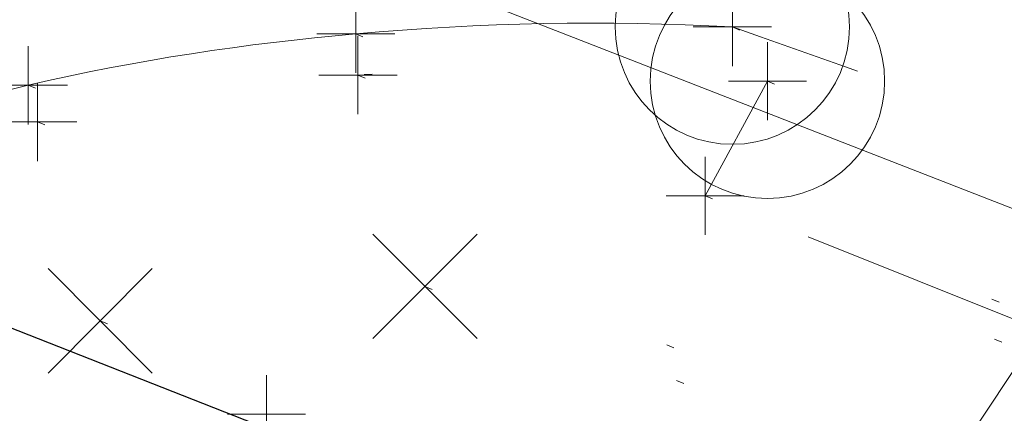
# Model space of a CAD drawing. Extents: x 413123 to 1465301, y 377724 to 504150.
# Tile 9 of 256: x 1463033.18 to 1463045.78, y 433293.6 to 433298.63. Entities that reach past the tile are written whole.
import ezdxf

# ---------------------------------------------------------------- set-up
doc = ezdxf.new("R2010")
doc.units = 0
doc.header["$MEASUREMENT"] = 0
for name, pattern in [('DGN Style 1', [8.732639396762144, 0.01453018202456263, -8.71810921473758]), ('DGN Style 3', [20.34225483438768, 14.53018202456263, -5.812072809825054]), ('DGN Style 5', [10.171127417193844, 4.35905460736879, -5.812072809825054]), ('ohcombex', [0])]:
    doc.linetypes.add(name, pattern=pattern)
for name, color, linetype, lineweight in [('DT_X_Contour_Minor', 136, 'DGN Style 3', 0), ('DT_X_Terrain_Ground_Line', 92, 'DGN Style 3', 13), ('GE_X_Cells', 40, 'Continuous', 0), ('PV_X_Curb', 120, 'DGN Style 1', 0), ('PV_X_EOP', 7, 'DGN Style 3', 0), ('PV_X_Walk', 120, 'DGN Style 5', 0), ('SV_X_Random_Point (Construction)', 7, 'Continuous', 0), ('UT_X_Overhead_Combined', 30, 'ohcombex', 0)]:
    doc.layers.add(name, color=color, linetype=linetype, lineweight=lineweight)
for name, color, linetype, lineweight, transparency in [('SV_Observation (Construction)', 97, 'DGN Style 1', 0, 0.9), ('SV_Setup (Construction)', 4, 'Continuous', 30, 0.9), ('SV_X_Shot_Marker (Construction)', 40, 'Continuous', 0, 0.5)]:
    doc.layers.add(name, color=color, linetype=linetype, lineweight=lineweight, transparency=transparency)

# ---------------------------------------------------------------- blocks, each defined once
blk = doc.blocks.new('SVPT_2630')
at = {"layer": 'SV_X_Shot_Marker (Construction)', "transparency": 33554495}
for p, q in [((0, 0.02500000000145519), (0, -0.02499999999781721)), ((-0.02499999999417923, 0), (0.02500000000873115, 0))]:
    blk.add_line(p, q, dxfattribs=at)
blk.add_point((0, 0), dxfattribs=at)
blk = doc.blocks.new('SVPT_2633')
at = {"layer": 'SV_X_Shot_Marker (Construction)', "transparency": 33554495}
for p, q in [((0, 0.02500000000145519), (0, -0.02500000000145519)), ((-0.02500000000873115, 0), (0.02499999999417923, 0))]:
    blk.add_line(p, q, dxfattribs=at)
blk.add_point((0, 0), dxfattribs=at)
blk = doc.blocks.new('SVPT_2634')
at = {"layer": 'SV_X_Shot_Marker (Construction)', "transparency": 33554495}
for p, q in [((0, 0.02500000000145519), (0, -0.02499999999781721)), ((-0.02499999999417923, 0), (0.02500000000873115, 0))]:
    blk.add_line(p, q, dxfattribs=at)
blk.add_point((0, 0), dxfattribs=at)
blk = doc.blocks.new('SVPT_2635')
at = {"layer": 'SV_X_Shot_Marker (Construction)', "transparency": 33554495}
for p, q in [((0, 0.02500000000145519), (0, -0.02499999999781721)), ((-0.02499999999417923, 0), (0.02500000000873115, 0))]:
    blk.add_line(p, q, dxfattribs=at)
blk.add_point((0, 0), dxfattribs=at)
blk = doc.blocks.new('PC_58')
at = {"layer": 'GE_X_Cells', "color": 52, "linetype": 'Continuous', "lineweight": 0}
blk.add_circle((0, 0), 0.075, dxfattribs=at)
blk = doc.blocks.new('SVPT_2640')
at = {"layer": 'SV_X_Shot_Marker (Construction)', "transparency": 33554495}
for p, q in [((0, 0.02500000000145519), (0, -0.02500000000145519)), ((-0.02499999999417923, 0), (0.02500000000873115, 0))]:
    blk.add_line(p, q, dxfattribs=at)
blk.add_point((0, 0), dxfattribs=at)
blk = doc.blocks.new('PC_59')
at = {"layer": 'GE_X_Cells', "color": 52, "linetype": 'Continuous', "lineweight": 0}
blk.add_circle((0, 0), 0.075, dxfattribs=at)
blk = doc.blocks.new('SVPT_2641')
at = {"layer": 'SV_X_Shot_Marker (Construction)', "transparency": 33554495}
for p, q in [((0, 0.02499999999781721), (0, -0.02500000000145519)), ((-0.02500000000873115, 0), (0.02499999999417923, 0))]:
    blk.add_line(p, q, dxfattribs=at)
blk.add_point((0, 0), dxfattribs=at)
blk = doc.blocks.new('SVPT_2642')
at = {"layer": 'SV_X_Shot_Marker (Construction)', "transparency": 33554495}
for p, q in [((1.455191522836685e-11, 0.02499999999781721), (1.455191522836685e-11, -0.02500000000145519)), ((-0.02499999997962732, 0), (0.02500000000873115, 0))]:
    blk.add_line(p, q, dxfattribs=at)
blk.add_point((1.455191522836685e-11, 0), dxfattribs=at)
blk = doc.blocks.new('SVPT_2643')
at = {"layer": 'SV_X_Shot_Marker (Construction)', "transparency": 33554495}
for p, q in [((0, 0.02500000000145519), (0, -0.02500000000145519)), ((-0.02499999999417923, 0), (0.02499999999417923, 0))]:
    blk.add_line(p, q, dxfattribs=at)
blk.add_point((0, 0), dxfattribs=at)
blk = doc.blocks.new('SVPT_2644')
at = {"layer": 'SV_X_Shot_Marker (Construction)', "transparency": 33554495}
for p, q in [((0, 0.02499999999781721), (0, -0.02500000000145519)), ((-0.02499999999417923, 0), (0.02500000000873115, 0))]:
    blk.add_line(p, q, dxfattribs=at)
blk.add_point((0, 0), dxfattribs=at)
blk = doc.blocks.new('X_578')
at = {"layer": 'SV_X_Random_Point (Construction)', "color": 7, "linetype": 'Continuous', "lineweight": 0, "transparency": 33554559}
for p, q in [((-0.03333333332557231, -0.03337500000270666), (0.03333333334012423, 0.03337499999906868)), ((-0.03333333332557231, 0.03337499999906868), (0.03333333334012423, -0.03337500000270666))]:
    blk.add_line(p, q, dxfattribs=at)
blk = doc.blocks.new('X_579')
at = {"layer": 'SV_X_Random_Point (Construction)', "color": 7, "linetype": 'Continuous', "lineweight": 0, "transparency": 33554559}
for p, q in [((-0.03333333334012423, -0.03337499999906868), (0.03333333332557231, 0.03337500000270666)), ((-0.03333333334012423, 0.03337500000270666), (0.03333333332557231, -0.03337499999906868))]:
    blk.add_line(p, q, dxfattribs=at)
blk = doc.blocks.new('*U5554', base_point=(1463158.719041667, 433438.2508333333, 579.5851666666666))
at = {"layer": 'DT_X_Contour_Minor', "elevation": 570.9999999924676, "flags": 128}
blk.add_lwpolyline([(1463009.796472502, 433261.168875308), (1463011.78215817, 433264.6803894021), (1463012.18799321, 433265.3971872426), (1463012.554490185, 433266.042646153), (1463012.881649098, 433266.6167661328), (1463013.169469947, 433267.1195471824), (1463014.420845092, 433269.2994012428), (1463019.893459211, 433272.9254937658), (1463020.153204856, 433274.935593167), (1463020.202159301, 433275.3127671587), (1463020.237703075, 433275.5828179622), (1463020.259836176, 433275.7457455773), (1463020.268558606, 433275.801550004), (1463020.273937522, 433275.8075308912), (1463020.286973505, 433275.8255635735), (1463020.322047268, 433275.8751759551), (1463020.37915881, 433275.9563680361), (1463020.458308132, 433276.0691398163), (1463020.698756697, 433276.4119708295), (1463020.868266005, 433276.5477448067), (1463021.196457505, 433276.6979434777), (1463021.683331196, 433276.862566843), (1463022.32888708, 433277.0416149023), (1463024.261945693, 433277.5383093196), (1463024.897747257, 433277.7013984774), (1463025.355357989, 433277.8181451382), (1463025.634777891, 433277.8885493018), (1463025.73600696, 433277.9126109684), (1463025.792630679, 433277.9167662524), (1463025.810514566, 433277.9236829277), (1463025.952399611, 433278.0738978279), (1463026.370390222, 433278.5215782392), (1463027.064486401, 433279.2667241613), (1463028.034688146, 433280.3093355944), (1463033.206542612, 433285.8689418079), (1463036.811969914, 433288.1031858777), (1463037.519382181, 433288.5539021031), (1463038.096435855, 433288.9485176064), (1463038.543130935, 433289.2870323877), (1463038.85946742, 433289.5694464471), (1463039.529219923, 433290.2477496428), (1463039.763360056, 433290.4733799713), (1463039.963466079, 433290.6415435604), (1463040.129537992, 433290.7522404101), (1463040.261575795, 433290.8054705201), (1463040.568297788, 433290.8707951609), (1463040.712714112, 433290.8856973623), (1463040.915921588, 433290.8814104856), (1463041.177920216, 433290.8579345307), (1463041.498709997, 433290.8152694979), (1463043.132908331, 433290.5713914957), (1463043.812184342, 433291.1962678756), (1463043.979676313, 433291.3734929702), (1463044.191033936, 433291.6373640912), (1463044.446257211, 433291.9878812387), (1463044.745346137, 433292.4250444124), (1463046.243447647, 433294.6673132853), (1463047.752313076, 433294.8105423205), (1463048.054738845, 433294.8353149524), (1463048.315359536, 433294.848248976), (1463048.534175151, 433294.8493443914), (1463048.71118569, 433294.8386011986), (1463049.127473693, 433294.794167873), (1463049.408280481, 433294.7356881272), (1463049.938484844, 433294.5935738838), (1463050.718086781, 433294.3678251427), (1463051.747086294, 433294.0584419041), (1463057.131011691, 433292.4195062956), (1463057.385113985, 433292.3253271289), (1463057.433293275, 433292.3074966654), (1463057.468930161, 433292.2943677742), (1463057.492024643, 433292.2859404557), (1463057.502576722, 433292.2822147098), (1463057.513992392, 433292.2785481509), (1463057.714762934, 433292.2018868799), (1463058.308512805, 433291.974652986), (1463059.295242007, 433291.5968464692), (1463060.674950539, 433291.0684673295), (1463064.878145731, 433289.4586927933), (1463066.328404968, 433288.9036778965), (1463067.526786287, 433288.4459641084), (1463068.473289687, 433288.0855514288), (1463069.167915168, 433287.8224398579), (1463070.684412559, 433287.2505438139), (1463071.409318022, 433286.9757210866), (1463072.446661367, 433286.5801749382), (1463073.796442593, 433286.0639053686), (1463075.458661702, 433285.4269123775), (1463080.307829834, 433283.5672998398), (1463082.112742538, 433282.8765559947), (1463083.890604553, 433282.1990338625), (1463085.641415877, 433281.5347334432), (1463087.365176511, 433280.8836547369), (1463091.925803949, 433279.1650738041), (1463093.522109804, 433278.5610658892), (1463094.89055679, 433278.0379778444), (1463096.031144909, 433277.5958096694), (1463096.943874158, 433277.2345613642), (1463099.074007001, 433276.3791257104), (1463100.004027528, 433276.0082480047), (1463101.196489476, 433275.5371916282), (1463102.651392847, 433274.9659565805), (1463104.36873764, 433274.294542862), (1463109.298245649, 433272.3705347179), (1463111.0014606, 433271.7017367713), (1463112.413974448, 433271.1383490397), (1463113.535787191, 433270.680371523), (1463114.366898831, 433270.3278042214), (1463116.195595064, 433269.5281717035), (1463116.827831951, 433269.2529667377), (1463117.353020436, 433269.0270762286), (1463117.771160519, 433268.8505001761), (1463118.0822522, 433268.7232385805), (1463118.769098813, 433268.449626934), (1463119.233134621, 433268.2659624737), (1463120.110107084, 433267.9201778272), (1463121.400016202, 433267.4122729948), (1463123.102861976, 433266.7422479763), (1463128.194366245, 433264.7393543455), (1463129.906589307, 433264.0691726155), (1463131.22463029, 433263.5607976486), (1463132.148489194, 433263.2142294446), (1463132.67816602, 433263.0294680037), (1463133.565061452, 433262.7525131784), (1463134.136427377, 433262.5542813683), (1463135.185353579, 433262.1673020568), (1463136.711840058, 433261.5915752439), (1463138.715886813, 433260.8271009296), (1463149.18241232, 433256.819143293)], dxfattribs=at)

msp = doc.modelspace()

# ---------------------------------------------------------------- linework, layer by layer
at = {"layer": 'PV_X_Curb'}
for points, knots in [([(1463034.114341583, 433358.5354235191, 570.967442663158), (1463034.382762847, 433357.8525596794, 570.9829174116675), (1463034.902669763, 433356.6746703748, 570.9791408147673), (1463036.322057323, 433354.5205973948, 570.6849760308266), (1463037.748960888, 433352.2020754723, 570.6878951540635), (1463040.018756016, 433349.1857511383, 570.9427811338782), (1463042.639031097, 433346.7780487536, 570.7955674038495), (1463044.970687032, 433345.5933757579, 570.8824061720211), (1463045.921303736, 433345.2188641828, 570.878208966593), (1463051.106075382, 433343.1762354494, 570.8553169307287), (1463056.290847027, 433341.1336067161, 570.8324248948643), (1463061.475618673, 433339.0909779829, 570.809532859), (1463062.018547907, 433338.9041474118, 570.7725412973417), (1463062.561477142, 433338.7173168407, 570.7355497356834), (1463063.104406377, 433338.5304862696, 570.6985581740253), (1463069.657625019, 433335.9461940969, 570.7210719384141), (1463076.21084366, 433333.3619019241, 570.7435857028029), (1463082.764062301, 433330.7776097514, 570.7660994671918), (1463087.246478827, 433329.0023655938, 570.8028168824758), (1463091.728895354, 433327.2271214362, 570.8395342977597), (1463096.211311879, 433325.4518772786, 570.8762517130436), (1463096.878442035, 433325.1897515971, 570.9638925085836), (1463097.545572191, 433324.9276259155, 571.0515333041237), (1463098.212702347, 433324.6655002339, 571.1391740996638), (1463104.831686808, 433322.094946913, 571.1640382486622), (1463111.45067127, 433319.524393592, 571.1889023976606), (1463118.069655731, 433316.953840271, 571.2137665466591), (1463125.957183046, 433313.9138789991, 571.1851535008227), (1463133.844710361, 433310.8739177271, 571.1565404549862), (1463141.732237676, 433307.8339564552, 571.1279274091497), (1463145.767175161, 433306.241790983, 571.1313455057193), (1463149.802112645, 433304.6496255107, 571.134763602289), (1463153.83705013, 433303.0574600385, 571.1381816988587), (1463154.355066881, 433302.8054079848, 571.0924572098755), (1463154.873083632, 433302.5533559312, 571.0467327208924), (1463155.391100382, 433302.3013038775, 571.0010082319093), (1463159.740180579, 433300.5574304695, 571.007755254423), (1463164.089260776, 433298.8135570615, 571.0145022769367), (1463168.438340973, 433297.0696836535, 571.0212492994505), (1463173.76020955, 433294.9893866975, 571.0517121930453), (1463179.082078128, 433292.9090897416, 571.0821750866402), (1463184.403946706, 433290.8287927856, 571.1126379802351), (1463184.927832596, 433290.6024130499, 571.183469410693), (1463185.451718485, 433290.3760333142, 571.254300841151), (1463185.975604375, 433290.1496535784, 571.3251322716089), (1463193.283059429, 433287.4009373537, 571.3274320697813), (1463200.590514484, 433284.6522211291, 571.3297318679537), (1463207.897969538, 433281.9035049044, 571.3320316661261), (1463214.611583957, 433279.3049910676, 571.3660593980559), (1463221.325198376, 433276.7064772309, 571.4000871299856), (1463228.038812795, 433274.1079633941, 571.4341148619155), (1463234.876881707, 433271.4003319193, 571.5030017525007), (1463241.714950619, 433268.6927004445, 571.5718886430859), (1463248.553019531, 433265.9850689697, 571.6407755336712), (1463252.53367608, 433264.4224603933, 571.6987979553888), (1463256.514332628, 433262.8598518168, 571.7568203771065), (1463260.494989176, 433261.2972432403, 571.8148427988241), (1463261.18962272, 433261.0748617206, 571.7422662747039), (1463261.884256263, 433260.8524802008, 571.6696897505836), (1463262.578889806, 433260.6300986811, 571.5971132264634), (1463267.974277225, 433258.4984942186, 571.5913249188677), (1463273.369664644, 433256.3668897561, 571.5855366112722), (1463278.765052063, 433254.2352852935, 571.5797483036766), (1463284.039124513, 433252.1341649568, 571.626583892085), (1463289.313196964, 433250.0330446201, 571.6734194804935), (1463294.587269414, 433247.9319242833, 571.7202550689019), (1463295.147837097, 433247.7325865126, 571.8045569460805), (1463295.70840478, 433247.533248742, 571.8888588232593), (1463296.268972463, 433247.3339109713, 571.9731607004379), (1463303.262539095, 433244.6091737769, 572.0038664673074), (1463310.256105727, 433241.8844365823, 572.034572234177), (1463317.249672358, 433239.1596993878, 572.0652780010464), (1463324.8255847, 433236.206749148, 572.1003223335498), (1463332.401497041, 433233.2537989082, 572.1353666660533), (1463339.977409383, 433230.3008486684, 572.1704109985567), (1463346.624217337, 433227.6724527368, 572.1699621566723), (1463353.271025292, 433225.044056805, 572.1695133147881), (1463359.917833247, 433222.4156608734, 572.1690644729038), (1463363.666535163, 433220.9685334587, 572.1740861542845), (1463367.415237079, 433219.521406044, 572.1791078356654), (1463371.163938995, 433218.0742786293, 572.1841295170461), (1463371.754596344, 433217.8301906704, 572.1047293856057), (1463372.345253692, 433217.5861027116, 572.0253292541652), (1463372.935911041, 433217.3420147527, 571.9459291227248), (1463380.338603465, 433214.4611246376, 571.9041823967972), (1463387.741295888, 433211.5802345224, 571.8624356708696), (1463395.143988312, 433208.6993444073, 571.8206889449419), (1463403.121855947, 433205.5721027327, 571.8539167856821), (1463411.099723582, 433202.4448610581, 571.8871446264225), (1463419.077591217, 433199.3176193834, 571.9203724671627), (1463419.407565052, 433199.1647159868, 571.9396248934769), (1463419.737538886, 433199.0118125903, 571.9588773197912), (1463420.067512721, 433198.8589091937, 571.9781297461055)], [0, 0, 0, 0, 0.004163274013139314, 0.007301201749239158, 0.0146979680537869, 0.01957460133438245, 0.02877745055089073, 0.03448275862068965, 0.03448275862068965, 0.03448275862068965, 0.06896551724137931, 0.06896551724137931, 0.06896551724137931, 0.1034482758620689, 0.1034482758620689, 0.1034482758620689, 0.1379310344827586, 0.1379310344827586, 0.1379310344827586, 0.1724137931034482, 0.1724137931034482, 0.1724137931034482, 0.2068965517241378, 0.2068965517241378, 0.2068965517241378, 0.2413793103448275, 0.2413793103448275, 0.2413793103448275, 0.2758620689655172, 0.2758620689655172, 0.2758620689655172, 0.3103448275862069, 0.3103448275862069, 0.3103448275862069, 0.3448275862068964, 0.3448275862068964, 0.3448275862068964, 0.3793103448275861, 0.3793103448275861, 0.3793103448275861, 0.4137931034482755, 0.4137931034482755, 0.4137931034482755, 0.4482758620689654, 0.4482758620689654, 0.4482758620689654, 0.4827586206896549, 0.4827586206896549, 0.4827586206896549, 0.5172413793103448, 0.5172413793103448, 0.5172413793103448, 0.5517241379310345, 0.5517241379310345, 0.5517241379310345, 0.5862068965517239, 0.5862068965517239, 0.5862068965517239, 0.6206896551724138, 0.6206896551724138, 0.6206896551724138, 0.6551724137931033, 0.6551724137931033, 0.6551724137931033, 0.6896551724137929, 0.6896551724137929, 0.6896551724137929, 0.7241379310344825, 0.7241379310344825, 0.7241379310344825, 0.7586206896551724, 0.7586206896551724, 0.7586206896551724, 0.7931034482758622, 0.7931034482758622, 0.7931034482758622, 0.8275862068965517, 0.8275862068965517, 0.8275862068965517, 0.8620689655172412, 0.8620689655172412, 0.8620689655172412, 0.8965517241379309, 0.8965517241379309, 0.8965517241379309, 0.9310344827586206, 0.9310344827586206, 0.9310344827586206, 0.9655172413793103, 0.9655172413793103, 0.9655172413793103, 1, 1, 1, 1]), ([(1463694.730807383, 433042.1012902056, 573.2000085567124), (1463688.122071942, 433044.6665198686, 573.2117681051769), (1463681.5133365, 433047.2317495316, 573.2235276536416), (1463674.904601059, 433049.7969791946, 573.2352872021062), (1463669.906627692, 433051.7384291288, 573.2422034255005), (1463664.908654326, 433053.679879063, 573.249119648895), (1463659.910680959, 433055.6213289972, 573.2560358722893), (1463659.31440991, 433055.8530469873, 573.3282538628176), (1463658.718138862, 433056.0847649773, 573.400471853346), (1463658.121867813, 433056.3164829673, 573.4726898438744), (1463656.811811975, 433056.8455353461, 573.4691755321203), (1463655.501756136, 433057.3745877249, 573.4656612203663), (1463654.191700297, 433057.9036401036, 573.4621469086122), (1463647.078403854, 433060.7016199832, 573.4311409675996), (1463639.965107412, 433063.4995998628, 573.4001350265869), (1463632.851810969, 433066.2975797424, 573.3691290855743), (1463626.603526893, 433068.7760307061, 573.3262890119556), (1463620.355242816, 433071.25448167, 573.2834489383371), (1463614.10695874, 433073.7329326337, 573.2406088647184), (1463606.821724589, 433076.5483492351, 573.1778320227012), (1463599.536490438, 433079.3637658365, 573.1150551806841), (1463592.251256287, 433082.1791824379, 573.052278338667), (1463585.048675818, 433085.0513616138, 572.9767093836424), (1463577.846095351, 433087.9235407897, 572.901140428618), (1463570.643514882, 433090.7957199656, 572.8255714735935), (1463568.520856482, 433091.6009161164, 572.8136526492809), (1463566.398198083, 433092.4061122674, 572.8017338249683), (1463564.275539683, 433093.2113084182, 572.7898150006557), (1463563.658286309, 433093.4932407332, 572.723361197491), (1463563.041032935, 433093.7751730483, 572.6569073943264), (1463562.423779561, 433094.0571053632, 572.5904535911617), (1463557.897842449, 433095.8076798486, 572.5495712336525), (1463553.371905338, 433097.5582543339, 572.5086888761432), (1463548.845968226, 433099.3088288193, 572.4678065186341), (1463541.746736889, 433102.0973839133, 572.4116307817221), (1463534.647505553, 433104.8859390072, 572.3554550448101), (1463527.548274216, 433107.6744941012, 572.2992793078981), (1463527.099574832, 433107.8541490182, 572.3819727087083), (1463526.650875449, 433108.0338039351, 572.4646661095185), (1463526.202176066, 433108.2134588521, 572.5473595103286), (1463518.442801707, 433111.2934591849, 572.5872886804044), (1463510.683427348, 433114.3734595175, 572.6272178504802), (1463502.924052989, 433117.4534598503, 572.6671470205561), (1463495.101662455, 433120.5759616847, 572.6180249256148), (1463487.279271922, 433123.6984635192, 572.5689028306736), (1463479.456881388, 433126.8209653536, 572.5197807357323), (1463474.540841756, 433128.7396558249, 572.5305568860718), (1463469.624802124, 433130.6583462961, 572.5413330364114), (1463464.708762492, 433132.5770367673, 572.5521091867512), (1463464.15178183, 433132.7738995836, 572.4839343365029), (1463463.594801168, 433132.9707623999, 572.4157594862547), (1463463.037820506, 433133.1676252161, 572.3475846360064), (1463455.395093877, 433136.1460172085, 572.2965798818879), (1463447.752367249, 433139.1244092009, 572.2455751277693), (1463440.10964062, 433142.1028011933, 572.1945703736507), (1463439.463345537, 433142.3911085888, 572.2249332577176), (1463438.817050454, 433142.6794159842, 572.2552961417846), (1463438.170755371, 433142.9677233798, 572.2856590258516), (1463431.589276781, 433145.5431962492, 572.3185177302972), (1463425.007798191, 433148.1186691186, 572.351376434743), (1463418.4263196, 433150.6941419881, 572.3842351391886), (1463413.565512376, 433152.6091060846, 572.3506952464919), (1463408.704705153, 433154.5240701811, 572.3171553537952), (1463403.843897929, 433156.4390342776, 572.2836154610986), (1463402.295983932, 433157.0721267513, 572.2966227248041), (1463400.748069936, 433157.7052192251, 572.3096299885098), (1463399.20015594, 433158.3383116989, 572.3226372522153), (1463398.571326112, 433158.6030358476, 572.2531442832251), (1463397.942496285, 433158.8677599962, 572.1836513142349), (1463397.313666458, 433159.1324841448, 572.1141583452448), (1463389.499427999, 433162.1494767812, 572.1431257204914), (1463381.68518954, 433165.1664694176, 572.172093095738), (1463373.87095108, 433168.1834620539, 572.2010604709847), (1463373.202610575, 433168.4242856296, 572.2485422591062), (1463372.53427007, 433168.6651092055, 572.2960240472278), (1463371.865929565, 433168.9059327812, 572.3435058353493), (1463366.852918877, 433170.8940812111, 572.309207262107), (1463361.839908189, 433172.882229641, 572.2749086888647), (1463356.826897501, 433174.8703780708, 572.2406101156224), (1463350.263613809, 433177.4130764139, 572.2105829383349), (1463343.700330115, 433179.955774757, 572.1805557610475), (1463337.137046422, 433182.4984731, 572.1505285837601), (1463332.732110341, 433184.1753668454, 572.1399057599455), (1463328.327174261, 433185.8522605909, 572.129282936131), (1463323.922238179, 433187.5291543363, 572.1186601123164), (1463323.550514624, 433187.6736224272, 572.0672464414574), (1463323.17879107, 433187.8180905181, 572.0158327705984), (1463322.807067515, 433187.9625586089, 571.9644190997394), (1463314.242457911, 433191.4677850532, 571.9189611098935), (1463305.677848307, 433194.9730114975, 571.8735031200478), (1463297.113238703, 433198.4782379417, 571.8280451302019), (1463296.447798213, 433198.6498683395, 571.8729159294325), (1463295.782357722, 433198.8214987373, 571.917786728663), (1463295.116917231, 433198.9931291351, 571.9626575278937), (1463288.43623397, 433201.6173953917, 571.9595616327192), (1463281.755550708, 433204.2416616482, 571.9564657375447), (1463275.074867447, 433206.8659279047, 571.9533698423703), (1463270.698621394, 433208.5836220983, 571.955071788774), (1463266.322375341, 433210.3013162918, 571.9567737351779), (1463261.946129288, 433212.0190104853, 571.9584756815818), (1463261.255964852, 433212.2907585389, 571.8814296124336), (1463260.565800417, 433212.5625065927, 571.8043835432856), (1463259.875635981, 433212.8342546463, 571.7273374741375), (1463253.221984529, 433215.4661261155, 571.684237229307), (1463246.568333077, 433218.0979975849, 571.6411369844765), (1463239.914681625, 433220.7298690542, 571.5980367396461), (1463232.697418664, 433223.5591135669, 571.584901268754), (1463225.480155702, 433226.3883580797, 571.5717657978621), (1463218.262892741, 433229.2176025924, 571.5586303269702), (1463212.689928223, 433231.3845503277, 571.501804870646), (1463207.116963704, 433233.5514980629, 571.4449794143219), (1463201.543999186, 433235.7184457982, 571.3881539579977), (1463197.702392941, 433237.2969398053, 571.3824755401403), (1463193.860786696, 433238.8754338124, 571.376797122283), (1463190.01918045, 433240.4539278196, 571.3711187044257), (1463189.420555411, 433240.6641899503, 571.4587546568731), (1463188.821930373, 433240.874452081, 571.5463906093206), (1463188.223305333, 433241.0847142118, 571.6340265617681), (1463185.054584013, 433242.3131517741, 571.6250500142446), (1463181.885862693, 433243.5415893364, 571.6160734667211), (1463178.717141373, 433244.7700268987, 571.6070969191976), (1463171.181422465, 433247.7347391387, 571.5342143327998), (1463163.645703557, 433250.6994513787, 571.4613317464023), (1463156.10998465, 433253.6641636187, 571.3884491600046), (1463148.761307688, 433256.5197229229, 571.322577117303), (1463141.412630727, 433259.3752822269, 571.2567050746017), (1463134.063953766, 433262.2308415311, 571.1908330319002), (1463126.984343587, 433264.9936274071, 571.2120531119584), (1463119.904733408, 433267.756413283, 571.2332731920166), (1463112.82512323, 433270.519199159, 571.2544932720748), (1463106.948373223, 433272.8554993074, 571.272380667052), (1463101.071623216, 433275.1917994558, 571.290268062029), (1463095.19487321, 433277.5280996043, 571.3081554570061), (1463087.382378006, 433280.5556578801, 571.2445784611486), (1463079.569882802, 433283.583216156, 571.1810014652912), (1463071.757387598, 433286.6107744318, 571.1174244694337), (1463067.011834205, 433288.4980060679, 571.0790224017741), (1463062.266280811, 433290.385237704, 571.0406203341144), (1463057.520727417, 433292.27246934, 571.0022182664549), (1463052.596696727, 433294.1302708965, 570.9741905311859), (1463047.672666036, 433295.988072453, 570.946162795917), (1463042.748635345, 433297.8458740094, 570.9181350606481), (1463040.996474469, 433298.028892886, 570.6600759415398), (1463037.884741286, 433298.0614564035, 570.3732611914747), (1463033.533792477, 433297.4811137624, 570.213053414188), (1463028.578927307, 433295.8351240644, 570.8846791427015), (1463025.750437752, 433293.3300609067, 570.5443428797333), (1463024.222435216, 433291.00068514, 570.5092220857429), (1463023.412434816, 433289.7658735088, 570.490604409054), (1463022.602434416, 433288.5310618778, 570.4719867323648), (1463021.792434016, 433287.2962502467, 570.4533690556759), (1463021.001432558, 433285.3732457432, 570.5012869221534), (1463020.2104311, 433283.4502412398, 570.549204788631), (1463019.419429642, 433281.5272367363, 570.5971226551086), (1463018.531487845, 433279.3825151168, 570.6481372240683), (1463017.643546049, 433277.2377934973, 570.6991517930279), (1463016.755604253, 433275.0930718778, 570.7501663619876), (1463014.741467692, 433270.0950215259, 570.9656913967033), (1463012.727331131, 433265.096971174, 571.181216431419), (1463010.71319457, 433260.0989208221, 571.3967414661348)], [0, 0, 0, 0, 0.01923076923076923, 0.01923076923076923, 0.01923076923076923, 0.03846153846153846, 0.03846153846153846, 0.03846153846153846, 0.05769230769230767, 0.05769230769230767, 0.05769230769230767, 0.07692307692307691, 0.07692307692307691, 0.07692307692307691, 0.09615384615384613, 0.09615384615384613, 0.09615384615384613, 0.1153846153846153, 0.1153846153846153, 0.1153846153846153, 0.1346153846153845, 0.1346153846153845, 0.1346153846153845, 0.1538461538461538, 0.1538461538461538, 0.1538461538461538, 0.1730769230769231, 0.1730769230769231, 0.1730769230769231, 0.1923076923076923, 0.1923076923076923, 0.1923076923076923, 0.2115384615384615, 0.2115384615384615, 0.2115384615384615, 0.2307692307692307, 0.2307692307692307, 0.2307692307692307, 0.25, 0.25, 0.25, 0.269230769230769, 0.269230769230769, 0.269230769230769, 0.2884615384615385, 0.2884615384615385, 0.2884615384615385, 0.3076923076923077, 0.3076923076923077, 0.3076923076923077, 0.3269230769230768, 0.3269230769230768, 0.3269230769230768, 0.3461538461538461, 0.3461538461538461, 0.3461538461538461, 0.3653846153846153, 0.3653846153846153, 0.3653846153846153, 0.3846153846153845, 0.3846153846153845, 0.3846153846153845, 0.4038461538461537, 0.4038461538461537, 0.4038461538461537, 0.423076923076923, 0.423076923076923, 0.423076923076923, 0.4423076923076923, 0.4423076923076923, 0.4423076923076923, 0.4615384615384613, 0.4615384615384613, 0.4615384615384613, 0.4807692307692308, 0.4807692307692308, 0.4807692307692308, 0.5, 0.5, 0.5, 0.5192307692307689, 0.5192307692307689, 0.5192307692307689, 0.538461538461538, 0.538461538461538, 0.538461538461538, 0.5576923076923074, 0.5576923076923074, 0.5576923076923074, 0.576923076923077, 0.576923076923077, 0.576923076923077, 0.5961538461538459, 0.5961538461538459, 0.5961538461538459, 0.6153846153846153, 0.6153846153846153, 0.6153846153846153, 0.6346153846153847, 0.6346153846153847, 0.6346153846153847, 0.6538461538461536, 0.6538461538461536, 0.6538461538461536, 0.673076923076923, 0.673076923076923, 0.673076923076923, 0.6923076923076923, 0.6923076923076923, 0.6923076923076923, 0.7115384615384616, 0.7115384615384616, 0.7115384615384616, 0.7307692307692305, 0.7307692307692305, 0.7307692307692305, 0.7499999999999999, 0.7499999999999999, 0.7499999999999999, 0.7692307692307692, 0.7692307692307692, 0.7692307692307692, 0.7884615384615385, 0.7884615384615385, 0.7884615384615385, 0.8076923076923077, 0.8076923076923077, 0.8076923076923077, 0.826923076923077, 0.826923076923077, 0.826923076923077, 0.846153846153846, 0.846153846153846, 0.846153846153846, 0.8653846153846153, 0.8653846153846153, 0.8653846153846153, 0.8846153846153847, 0.8846153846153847, 0.8846153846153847, 0.9038461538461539, 0.9038461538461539, 0.9038461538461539, 0.9087225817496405, 0.9125585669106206, 0.9159702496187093, 0.9230769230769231, 0.9230769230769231, 0.9230769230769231, 0.9423076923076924, 0.9423076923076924, 0.9423076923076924, 0.9615384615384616, 0.9615384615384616, 0.9615384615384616, 0.9807692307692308, 0.9807692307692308, 0.9807692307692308, 1, 1, 1, 1])]:
    msp.add_open_spline(points, degree=3, knots=knots, dxfattribs=at)
at = {"layer": 'PV_X_EOP'}
for points, knots in [([(1463033.539703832, 433358.668730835, 570.9312826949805), (1463033.78085339, 433357.7791180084, 570.9319642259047), (1463034.311810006, 433356.414696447, 570.9129230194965), (1463035.936664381, 433354.210215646, 570.7574772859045), (1463037.392149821, 433351.9520015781, 570.7191112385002), (1463039.598433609, 433348.7987445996, 570.7996873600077), (1463042.441302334, 433346.5539274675, 570.6747714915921), (1463044.712350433, 433345.0075174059, 570.6881225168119), (1463045.691659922, 433344.6760572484, 570.6008205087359), (1463046.330306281, 433344.4598990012, 570.5438874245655), (1463046.96895264, 433344.243740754, 570.486954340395), (1463047.607598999, 433344.0275825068, 570.4300212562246), (1463047.46569072, 433343.5095853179, 570.4737916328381), (1463047.32378244, 433342.9915881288, 570.5175620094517), (1463047.181874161, 433342.4735909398, 570.5613323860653), (1463047.962688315, 433342.1715041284, 570.5523071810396), (1463048.74350247, 433341.8694173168, 570.5432819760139), (1463049.524316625, 433341.5673305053, 570.5342567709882), (1463049.723445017, 433342.0454324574, 570.5031497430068), (1463049.92257341, 433342.5235344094, 570.4720427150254), (1463050.121701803, 433343.0016363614, 570.4409356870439), (1463054.363252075, 433341.3299102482, 570.4898514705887), (1463058.604802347, 433339.658184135, 570.5387672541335), (1463062.84635262, 433337.9864580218, 570.5876830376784), (1463069.380437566, 433335.4247592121, 570.6248076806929), (1463075.914522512, 433332.8630604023, 570.6619323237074), (1463082.448607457, 433330.3013615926, 570.699056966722), (1463087.637972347, 433328.22388055, 570.7205322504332), (1463092.827337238, 433326.1463995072, 570.7420075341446), (1463098.016702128, 433324.0689184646, 570.7634828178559), (1463104.657268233, 433321.5116641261, 570.769767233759), (1463111.297834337, 433318.9544097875, 570.7760516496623), (1463117.938400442, 433316.3971554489, 570.7823360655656), (1463125.924840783, 433313.2674390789, 570.73748834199), (1463133.911281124, 433310.1377227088, 570.6926406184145), (1463141.897721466, 433307.0080063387, 570.647792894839), (1463141.717745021, 433306.5125578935, 570.6799613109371), (1463141.537768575, 433306.0171094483, 570.7121297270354), (1463141.35779213, 433305.5216610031, 570.7442981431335), (1463142.229950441, 433305.2201381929, 570.7485050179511), (1463143.102108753, 433304.9186153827, 570.7527118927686), (1463143.974267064, 433304.6170925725, 570.7569187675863), (1463144.185348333, 433305.0788176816, 570.735481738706), (1463144.396429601, 433305.5405427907, 570.7140447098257), (1463144.607510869, 433306.0022678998, 570.6926076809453), (1463147.58473388, 433304.8543661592, 570.7341019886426), (1463150.56195689, 433303.7064644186, 570.7755962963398), (1463153.539179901, 433302.558562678, 570.817090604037), (1463158.44037952, 433300.5705139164, 570.826934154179), (1463163.341579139, 433298.5824651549, 570.8367777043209), (1463168.242778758, 433296.5944163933, 570.8466212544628), (1463174.091388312, 433294.2251577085, 570.8787504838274), (1463179.939997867, 433291.8558990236, 570.9108797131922), (1463185.788607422, 433289.4866403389, 570.9430089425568), (1463193.090936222, 433286.8080451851, 571.0096381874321), (1463200.393265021, 433284.1294500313, 571.0762674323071), (1463207.695593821, 433281.4508548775, 571.1428966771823), (1463214.34865388, 433278.828976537, 571.1804566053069), (1463221.001713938, 433276.2070981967, 571.2180165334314), (1463227.654773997, 433273.5852198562, 571.2555764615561), (1463234.593717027, 433270.8614597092, 571.311327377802), (1463241.532660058, 433268.1376995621, 571.3670782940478), (1463248.471603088, 433265.413939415, 571.4228292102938), (1463251.006317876, 433264.4249023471, 571.4376305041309), (1463253.541032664, 433263.4358652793, 571.452431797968), (1463256.075747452, 433262.4468282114, 571.4672330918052), (1463255.94008792, 433261.9072334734, 571.4705339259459), (1463255.804428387, 433261.3676387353, 571.4738347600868), (1463255.668768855, 433260.8280439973, 571.4771355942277), (1463256.445551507, 433260.5848901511, 571.4871075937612), (1463257.222334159, 433260.3417363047, 571.4970795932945), (1463257.999116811, 433260.0985824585, 571.507051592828), (1463258.226294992, 433260.5106164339, 571.4958264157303), (1463258.453473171, 433260.9226504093, 571.4846012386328), (1463258.680651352, 433261.3346843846, 571.4733760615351), (1463259.925804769, 433260.8493021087, 571.4829525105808), (1463261.170958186, 433260.3639198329, 571.4925289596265), (1463262.416111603, 433259.878537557, 571.5021054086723), (1463267.791649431, 433257.7869022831, 571.5241727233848), (1463273.167187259, 433255.6952670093, 571.5462400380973), (1463278.542725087, 433253.6036317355, 571.5683073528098), (1463284.352399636, 433251.3217999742, 571.5814787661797), (1463290.162074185, 433249.039968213, 571.5946501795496), (1463295.971748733, 433246.7581364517, 571.6078215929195), (1463302.949122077, 433244.0521724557, 571.6351321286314), (1463309.926495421, 433241.3462084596, 571.6624426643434), (1463316.903868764, 433238.6402444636, 571.6897532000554), (1463324.563747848, 433235.6405621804, 571.7285381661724), (1463332.223626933, 433232.6408798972, 571.7673231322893), (1463339.883506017, 433229.641197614, 571.8061080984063), (1463346.449952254, 433227.0690864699, 571.8205958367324), (1463353.01639849, 433224.4969753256, 571.8350835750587), (1463359.582844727, 433221.9248641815, 571.8495713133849), (1463363.961849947, 433220.2403229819, 571.8408310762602), (1463368.340855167, 433218.5557817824, 571.8320908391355), (1463372.719860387, 433216.8712405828, 571.8233506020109), (1463380.126525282, 433213.9587859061, 571.7905530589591), (1463387.533190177, 433211.0463312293, 571.7577555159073), (1463394.939855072, 433208.1338765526, 571.7249579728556), (1463402.425974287, 433205.1637758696, 571.7534560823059), (1463409.912093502, 433202.1936751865, 571.7819541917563), (1463417.398212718, 433199.2235745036, 571.8104523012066), (1463417.229394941, 433198.7682275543, 571.8194733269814), (1463417.060577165, 433198.3128806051, 571.8284943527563), (1463416.891759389, 433197.8575336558, 571.8375153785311), (1463417.692446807, 433197.4966240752, 571.8487103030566), (1463418.493134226, 433197.1357144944, 571.859905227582), (1463419.293821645, 433196.7748049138, 571.8711001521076), (1463419.475032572, 433197.247288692, 571.8477905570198), (1463419.6562435, 433197.7197724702, 571.8244809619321), (1463419.837454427, 433198.1922562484, 571.8011713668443), (1463419.83781155, 433198.2226624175, 571.7953862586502), (1463419.838168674, 433198.2530685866, 571.789601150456), (1463419.838525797, 433198.2834747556, 571.7838160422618)], [0, 0, 0, 0, 0.003968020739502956, 0.006425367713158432, 0.01199892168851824, 0.01581541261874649, 0.02326256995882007, 0.02777777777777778, 0.02777777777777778, 0.02777777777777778, 0.05555555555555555, 0.05555555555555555, 0.05555555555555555, 0.08333333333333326, 0.08333333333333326, 0.08333333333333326, 0.1111111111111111, 0.1111111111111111, 0.1111111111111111, 0.1388888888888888, 0.1388888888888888, 0.1388888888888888, 0.1666666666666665, 0.1666666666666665, 0.1666666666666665, 0.1944444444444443, 0.1944444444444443, 0.1944444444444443, 0.2222222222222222, 0.2222222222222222, 0.2222222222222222, 0.25, 0.25, 0.25, 0.2777777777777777, 0.2777777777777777, 0.2777777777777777, 0.3055555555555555, 0.3055555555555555, 0.3055555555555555, 0.333333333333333, 0.333333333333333, 0.333333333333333, 0.3611111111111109, 0.3611111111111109, 0.3611111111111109, 0.3888888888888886, 0.3888888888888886, 0.3888888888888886, 0.4166666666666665, 0.4166666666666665, 0.4166666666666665, 0.4444444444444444, 0.4444444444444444, 0.4444444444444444, 0.472222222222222, 0.472222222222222, 0.472222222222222, 0.5, 0.5, 0.5, 0.5277777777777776, 0.5277777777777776, 0.5277777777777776, 0.5555555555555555, 0.5555555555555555, 0.5555555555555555, 0.5833333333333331, 0.5833333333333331, 0.5833333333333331, 0.6111111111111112, 0.6111111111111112, 0.6111111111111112, 0.638888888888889, 0.638888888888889, 0.638888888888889, 0.6666666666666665, 0.6666666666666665, 0.6666666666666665, 0.6944444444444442, 0.6944444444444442, 0.6944444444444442, 0.722222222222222, 0.722222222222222, 0.722222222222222, 0.7499999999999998, 0.7499999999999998, 0.7499999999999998, 0.7777777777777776, 0.7777777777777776, 0.7777777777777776, 0.8055555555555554, 0.8055555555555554, 0.8055555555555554, 0.8333333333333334, 0.8333333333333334, 0.8333333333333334, 0.861111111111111, 0.861111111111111, 0.861111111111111, 0.8888888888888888, 0.8888888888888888, 0.8888888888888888, 0.9166666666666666, 0.9166666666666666, 0.9166666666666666, 0.9444444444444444, 0.9444444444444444, 0.9444444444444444, 0.9722222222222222, 0.9722222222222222, 0.9722222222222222, 1, 1, 1, 1]), ([(1463695.37345491, 433042.3269481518, 573.2056029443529), (1463695.118355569, 433042.4173281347, 573.1929567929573), (1463694.863256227, 433042.5077081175, 573.1803106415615), (1463694.608156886, 433042.5980881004, 573.1676644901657), (1463688.127196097, 433045.133574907, 573.1638691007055), (1463681.646235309, 433047.6690617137, 573.1600737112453), (1463675.165274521, 433050.2045485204, 573.1562783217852), (1463668.255959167, 433052.9440202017, 573.1540820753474), (1463661.346643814, 433055.6834918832, 573.1518858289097), (1463654.437328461, 433058.4229635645, 573.149689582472), (1463647.338400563, 433061.2071824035, 573.1301154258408), (1463640.239472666, 433063.9914012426, 573.1105412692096), (1463633.140544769, 433066.7756200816, 573.0909671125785), (1463626.823799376, 433069.2202639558, 573.0453158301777), (1463620.507053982, 433071.6649078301, 572.999664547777), (1463614.190308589, 433074.1095517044, 572.9540132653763), (1463606.930945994, 433076.9629614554, 572.8967218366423), (1463599.671583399, 433079.8163712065, 572.8394304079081), (1463592.412220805, 433082.6697809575, 572.7821389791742), (1463585.208613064, 433085.5359198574, 572.7224006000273), (1463578.005005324, 433088.4020587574, 572.6626622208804), (1463570.801397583, 433091.2681976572, 572.6029238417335), (1463563.539543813, 433094.1288766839, 572.5195568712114), (1463556.277690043, 433096.9895557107, 572.4361899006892), (1463549.015836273, 433099.8502347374, 572.3528229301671), (1463541.464235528, 433102.896740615, 572.3143753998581), (1463533.912634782, 433105.9432464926, 572.2759278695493), (1463526.361034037, 433108.9897523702, 572.2374803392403), (1463524.510466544, 433109.6486739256, 572.222419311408), (1463522.659899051, 433110.307595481, 572.2073582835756), (1463520.809331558, 433110.9665170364, 572.1922972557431), (1463520.996148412, 433111.478044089, 572.2051758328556), (1463521.182965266, 433111.9895711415, 572.2180544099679), (1463521.36978212, 433112.5010981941, 572.2309329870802), (1463520.520611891, 433112.8412018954, 572.2365752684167), (1463519.671441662, 433113.1813055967, 572.2422175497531), (1463518.822271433, 433113.5214092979, 572.2478598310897), (1463518.644435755, 433113.0349413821, 572.2388127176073), (1463518.466600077, 433112.5484734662, 572.229765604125), (1463518.288764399, 433112.0620055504, 572.2207184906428), (1463514.835464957, 433113.4033588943, 572.2367800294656), (1463511.382165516, 433114.7447122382, 572.2528415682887), (1463507.928866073, 433116.0860655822, 572.2689031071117), (1463493.594865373, 433121.7420238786, 572.2482959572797), (1463479.260864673, 433127.3979821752, 572.2276888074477), (1463464.926863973, 433133.0539404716, 572.2070816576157), (1463449.455525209, 433139.0728186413, 572.1640707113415), (1463433.984186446, 433145.0916968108, 572.1210597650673), (1463418.512847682, 433151.1105749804, 572.0780488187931), (1463413.328996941, 433153.1553309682, 572.0135393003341), (1463408.145146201, 433155.200086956, 571.9490297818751), (1463402.961295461, 433157.2448429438, 571.8845202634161), (1463403.132465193, 433157.7716799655, 571.9190447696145), (1463403.303634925, 433158.2985169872, 571.953569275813), (1463403.474804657, 433158.825354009, 571.9880937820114), (1463402.600267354, 433159.1613721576, 571.9863420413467), (1463401.725730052, 433159.4973903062, 571.984590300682), (1463400.851192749, 433159.8334084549, 571.9828385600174), (1463400.653049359, 433159.3552482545, 571.9439093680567), (1463400.454905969, 433158.8770880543, 571.9049801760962), (1463400.256762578, 433158.3989278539, 571.8660509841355), (1463399.322085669, 433158.774478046, 571.9116587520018), (1463398.387408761, 433159.150028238, 571.9572665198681), (1463397.452731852, 433159.5255784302, 572.0028742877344), (1463389.04126259, 433162.8168634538, 571.9920574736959), (1463380.629793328, 433166.1081484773, 571.9812406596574), (1463372.218324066, 433169.3994335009, 571.9704238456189), (1463367.156032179, 433171.3851717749, 571.9528553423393), (1463362.093740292, 433173.370910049, 571.9352868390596), (1463357.031448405, 433175.3566483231, 571.91771833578), (1463350.485608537, 433177.9162151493, 571.9032139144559), (1463343.93976867, 433180.4757819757, 571.8887094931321), (1463337.393928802, 433183.0353488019, 571.8742050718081), (1463332.955818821, 433184.7683232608, 571.8612483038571), (1463328.517708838, 433186.5012977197, 571.8482915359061), (1463324.079598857, 433188.2342721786, 571.835334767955), (1463307.834725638, 433194.592922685, 571.7755947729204), (1463291.58985242, 433200.9515731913, 571.7158547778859), (1463275.344979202, 433207.3102236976, 571.6561147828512), (1463270.255842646, 433209.3105723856, 571.6395679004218), (1463265.16670609, 433211.3109210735, 571.6230210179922), (1463260.077569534, 433213.3112697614, 571.6064741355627), (1463253.452444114, 433215.9179517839, 571.5595870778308), (1463246.827318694, 433218.5246338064, 571.5127000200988), (1463240.202193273, 433221.1313158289, 571.4658129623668), (1463232.962477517, 433223.9732301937, 571.4532933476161), (1463225.722761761, 433226.8151445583, 571.4407737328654), (1463218.483046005, 433229.6570589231, 571.4282541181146), (1463212.90690448, 433231.8646312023, 571.4088467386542), (1463207.330762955, 433234.0722034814, 571.3894393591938), (1463201.754621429, 433236.2797757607, 571.3700319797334), (1463194.142429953, 433239.2572758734, 571.3409586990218), (1463186.530238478, 433242.2347759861, 571.3118854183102), (1463178.918047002, 433245.2122760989, 571.2828121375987), (1463169.428496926, 433248.9128530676, 571.1919051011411), (1463159.93894685, 433252.6134300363, 571.1009980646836), (1463150.449396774, 433256.314007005, 571.0100910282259), (1463145.077359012, 433258.4557943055, 570.9673048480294), (1463139.70532125, 433260.5975816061, 570.9245186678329), (1463134.333283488, 433262.7393689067, 570.8817324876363), (1463132.297653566, 433263.5246301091, 570.8037126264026), (1463130.262023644, 433264.3098913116, 570.7256927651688), (1463128.226393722, 433265.0951525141, 570.6476729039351), (1463128.413443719, 433265.4813551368, 570.6980714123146), (1463128.600493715, 433265.8675577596, 570.748469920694), (1463128.787543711, 433266.2537603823, 570.7988684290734), (1463127.919822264, 433266.676285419, 570.7925938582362), (1463127.052100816, 433267.0988104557, 570.786319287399), (1463126.184379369, 433267.5213354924, 570.7800447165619), (1463126.004706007, 433267.0870623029, 570.7088488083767), (1463125.825032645, 433266.6527891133, 570.6376529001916), (1463125.645359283, 433266.2185159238, 570.5664569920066), (1463121.458270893, 433267.8591123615, 570.6667666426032), (1463117.271182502, 433269.4997087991, 570.7670762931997), (1463113.084094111, 433271.1403052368, 570.8673859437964), (1463107.189564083, 433273.4271367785, 570.8747985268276), (1463101.295034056, 433275.7139683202, 570.8822111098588), (1463095.400504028, 433278.0007998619, 570.88962369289), (1463087.576983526, 433281.0591137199, 570.8606773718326), (1463079.753463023, 433284.117427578, 570.8317310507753), (1463071.92994252, 433287.175741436, 570.8027847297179), (1463067.216062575, 433289.0371870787, 570.7609532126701), (1463062.502182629, 433290.8986327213, 570.7191216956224), (1463057.788302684, 433292.7600783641, 570.6772901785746), (1463055.438489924, 433293.6549933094, 570.597871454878), (1463053.088677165, 433294.5499082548, 570.5184527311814), (1463050.738864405, 433295.4448232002, 570.4390340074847), (1463050.919405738, 433295.974786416, 570.493206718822), (1463051.099947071, 433296.5047496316, 570.547379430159), (1463051.280488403, 433297.0347128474, 570.6015521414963), (1463050.479713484, 433297.3478403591, 570.5996470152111), (1463049.678938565, 433297.660967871, 570.5977418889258), (1463048.878163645, 433297.9740953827, 570.5958367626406), (1463048.616684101, 433297.4827268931, 570.554312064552), (1463048.355204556, 433296.9913584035, 570.5127873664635), (1463048.093725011, 433296.499989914, 570.471262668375), (1463046.16244202, 433297.1796919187, 570.4532430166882), (1463044.231159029, 433297.8593939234, 570.4352233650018), (1463042.299876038, 433298.5390959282, 570.4172037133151), (1463040.683227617, 433298.6270722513, 570.3881765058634), (1463037.665619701, 433298.5647521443, 570.3323767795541), (1463033.387011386, 433297.9238663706, 570.2772123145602), (1463028.240821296, 433296.3164198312, 570.1397972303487), (1463025.314393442, 433293.7317706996, 570.0019896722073), (1463023.773730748, 433291.3674614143, 569.9858104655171), (1463022.862373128, 433289.9688870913, 569.9762398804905), (1463021.951015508, 433288.5703127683, 569.966669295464), (1463021.039657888, 433287.1717384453, 569.9570987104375)], [0, 0, 0, 0, 0.02083333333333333, 0.02083333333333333, 0.02083333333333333, 0.04166666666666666, 0.04166666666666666, 0.04166666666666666, 0.06249999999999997, 0.06249999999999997, 0.06249999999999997, 0.08333333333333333, 0.08333333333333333, 0.08333333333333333, 0.1041666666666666, 0.1041666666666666, 0.1041666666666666, 0.1249999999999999, 0.1249999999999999, 0.1249999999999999, 0.1458333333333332, 0.1458333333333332, 0.1458333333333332, 0.1666666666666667, 0.1666666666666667, 0.1666666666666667, 0.1875, 0.1875, 0.1875, 0.2083333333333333, 0.2083333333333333, 0.2083333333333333, 0.2291666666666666, 0.2291666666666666, 0.2291666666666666, 0.2499999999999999, 0.2499999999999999, 0.2499999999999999, 0.2708333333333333, 0.2708333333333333, 0.2708333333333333, 0.2916666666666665, 0.2916666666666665, 0.2916666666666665, 0.3125, 0.3125, 0.3125, 0.3333333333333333, 0.3333333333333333, 0.3333333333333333, 0.3541666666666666, 0.3541666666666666, 0.3541666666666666, 0.375, 0.375, 0.375, 0.3958333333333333, 0.3958333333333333, 0.3958333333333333, 0.4166666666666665, 0.4166666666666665, 0.4166666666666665, 0.4374999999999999, 0.4374999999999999, 0.4374999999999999, 0.4583333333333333, 0.4583333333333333, 0.4583333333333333, 0.4791666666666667, 0.4791666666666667, 0.4791666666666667, 0.4999999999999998, 0.4999999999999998, 0.4999999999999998, 0.5208333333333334, 0.5208333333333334, 0.5208333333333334, 0.5416666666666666, 0.5416666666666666, 0.5416666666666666, 0.5624999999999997, 0.5624999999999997, 0.5624999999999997, 0.5833333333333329, 0.5833333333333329, 0.5833333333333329, 0.6041666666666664, 0.6041666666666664, 0.6041666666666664, 0.625, 0.625, 0.625, 0.6458333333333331, 0.6458333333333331, 0.6458333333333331, 0.6666666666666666, 0.6666666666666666, 0.6666666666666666, 0.6875, 0.6875, 0.6875, 0.7083333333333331, 0.7083333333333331, 0.7083333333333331, 0.7291666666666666, 0.7291666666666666, 0.7291666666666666, 0.75, 0.75, 0.75, 0.7708333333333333, 0.7708333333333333, 0.7708333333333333, 0.7916666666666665, 0.7916666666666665, 0.7916666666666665, 0.8125, 0.8125, 0.8125, 0.8333333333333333, 0.8333333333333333, 0.8333333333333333, 0.8541666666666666, 0.8541666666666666, 0.8541666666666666, 0.875, 0.875, 0.875, 0.8958333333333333, 0.8958333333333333, 0.8958333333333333, 0.9166666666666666, 0.9166666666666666, 0.9166666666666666, 0.9375, 0.9375, 0.9375, 0.9583333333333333, 0.9583333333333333, 0.9583333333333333, 0.9631710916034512, 0.9674286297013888, 0.9713421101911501, 0.9791666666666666, 0.9791666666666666, 0.9791666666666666, 1, 1, 1, 1])]:
    msp.add_open_spline(points, degree=3, knots=knots, dxfattribs=at)
at = {"layer": 'PV_X_Walk'}
msp.add_polyline3d([(1463188.383904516, 433241.0283050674, 571.6407297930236), (1463188.749524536, 433238.8130315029, 571.6222810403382), (1463176.671695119, 433243.5359976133, 571.5625247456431), (1463155.154374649, 433251.7455271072, 571.4665213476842), (1463133.500041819, 433260.5405028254, 571.3155670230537), (1463112.422341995, 433268.7092345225, 571.2242132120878), (1463094.480765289, 433275.6675735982, 571.2272747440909), (1463070.961941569, 433285.0180284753, 571.1826832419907), (1463056.76361614, 433290.4693509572, 571.1211912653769), (1463041.95129066, 433296.3800532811, 570.9505547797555), (1463042.748635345, 433297.8458740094, 570.9181350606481)], dxfattribs=at)
at = {"layer": 'SV_Observation (Construction)', "transparency": 33554434}
for p, q in [((1463260.272564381, 433205.5834676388, 572.1004954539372), (1462892.549149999, 433349.8032199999, 571.22)), ((1463260.058265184, 433204.4871596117, 572.2212581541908), (1462892.549149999, 433349.8032199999, 571.22)), ((1463042.299876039, 433298.5390959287, 570.4172037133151), (1463260.25624, 433205.5898700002, 572.09)), ((1463042.299876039, 433298.5390959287, 570.4172037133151), (1463260.25624, 433205.5898700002, 572.09)), ((1463037.480514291, 433298.4516380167, 570.3336919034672), (1463260.25624, 433205.5898700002, 572.09)), ((1463037.508476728, 433297.924496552, 570.3927955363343), (1463260.25624, 433205.5898700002, 572.09)), ((1463033.289769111, 433297.7932726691, 570.2661026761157), (1463260.25624, 433205.5898700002, 572.09)), ((1463042.748635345, 433297.8458740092, 570.9181350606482), (1463260.25624, 433205.5898700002, 572.09)), ((1463042.748635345, 433297.8458740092, 570.9181350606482), (1463260.25624, 433205.5898700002, 572.09)), ((1463042.748635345, 433297.8458740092, 570.9181350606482), (1463260.25624, 433205.5898700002, 572.09)), ((1463033.409309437, 433297.3251780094, 570.3292695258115), (1463260.25624, 433205.5898700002, 572.09)), ((1463029.593598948, 433296.5532750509, 570.169287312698), (1463260.25624, 433205.5898700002, 572.09)), ((1463041.95129066, 433296.3800532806, 570.9505547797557), (1463260.25624, 433205.5898700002, 572.09)), ((1463029.938775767, 433296.1221662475, 570.6242120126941), (1463260.25624, 433205.5898700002, 572.09)), ((1463029.976112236, 433296.0683579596, 570.6243834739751), (1463260.25624, 433205.5898700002, 572.09)), ((1463032.567494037, 433295.2203690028, 570.6710320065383), (1463260.25624, 433205.5898700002, 572.09)), ((1463038.366291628, 433295.2225194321, 570.8028069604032), (1463260.25624, 433205.5898700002, 572.09)), ((1463034.210042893, 433294.7828243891, 570.7520379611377), (1463260.25624, 433205.5898700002, 572.09))]:
    msp.add_line(p, q, dxfattribs=at)
at = {"layer": 'SV_Setup (Construction)', "transparency": 33554434}
msp.add_line((1462892.549149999, 433349.8032199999, 571.22), (1463260.25624, 433205.5898700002, 572.09), dxfattribs=at)
at = {"layer": 'UT_X_Overhead_Combined'}
msp.add_polyline3d([(1462139.241260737, 433647.8769086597, 571.9766304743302), (1462204.108497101, 433622.5683865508, 571.3596886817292), (1462321.925540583, 433576.4959255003, 570.5507181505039), (1462538.647426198, 433492.5826531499, 570.503142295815), (1462692.257461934, 433434.33344082, 570.6587691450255), (1462874.881292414, 433363.3601294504, 571.973471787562), (1462981.345770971, 433321.3626986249, 570.8598579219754), (1463171.856751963, 433247.1371010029, 571.5480279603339)], dxfattribs=at)

# ---------------------------------------------------------------- block references
at = {"layer": 'DT_X_Terrain_Ground_Line'}
msp.add_blockref('*U5554', (1463158.719041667, 433438.2508333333, 579.5851666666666), dxfattribs=at)
at = {"layer": 'GE_X_Cells', "color": 52, "linetype": 'Continuous', "lineweight": 0, "xscale": 20, "yscale": 20, "zscale": 20}
for name, p in [('PC_59', (1463042.299876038, 433298.5390959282, 570.4172037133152)), ('PC_58', (1463042.748635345, 433297.8458740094, 570.9181350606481))]:
    msp.add_blockref(name, p, dxfattribs=at)
at = {"layer": 'SV_X_Random_Point (Construction)', "color": 7, "linetype": 'Continuous', "lineweight": 0, "transparency": 33554559, "xscale": 20, "yscale": 20, "zscale": 20}
for name, p in [('X_578', (1463038.366291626, 433295.2225194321, 570.8028069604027)), ('X_579', (1463034.210042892, 433294.7828243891, 570.7520379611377))]:
    msp.add_blockref(name, p, dxfattribs=at)
at = {"layer": 'SV_X_Shot_Marker (Construction)', "transparency": 33554495, "xscale": 20, "yscale": 20, "zscale": 20}
for name, p in [('SVPT_2640', (1463042.299876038, 433298.5390959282, 570.4172037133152)), ('SVPT_2641', (1463037.480514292, 433298.451638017, 570.333691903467)), ('SVPT_2642', (1463037.50847673, 433297.9244965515, 570.3927955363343)), ('SVPT_2644', (1463033.289769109, 433297.7932726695, 570.2661026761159)), ('SVPT_2634', (1463042.748635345, 433297.8458740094, 570.9181350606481)), ('SVPT_2635', (1463042.748635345, 433297.8458740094, 570.9181350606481)), ('SVPT_2643', (1463033.409309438, 433297.325178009, 570.329269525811)), ('SVPT_2633', (1463041.95129066, 433296.3800532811, 570.9505547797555)), ('SVPT_2630', (1463036.337206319, 433293.5887255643, 570.8639328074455))]:
    msp.add_blockref(name, p, dxfattribs=at)

doc.saveas('drawing.dxf')
